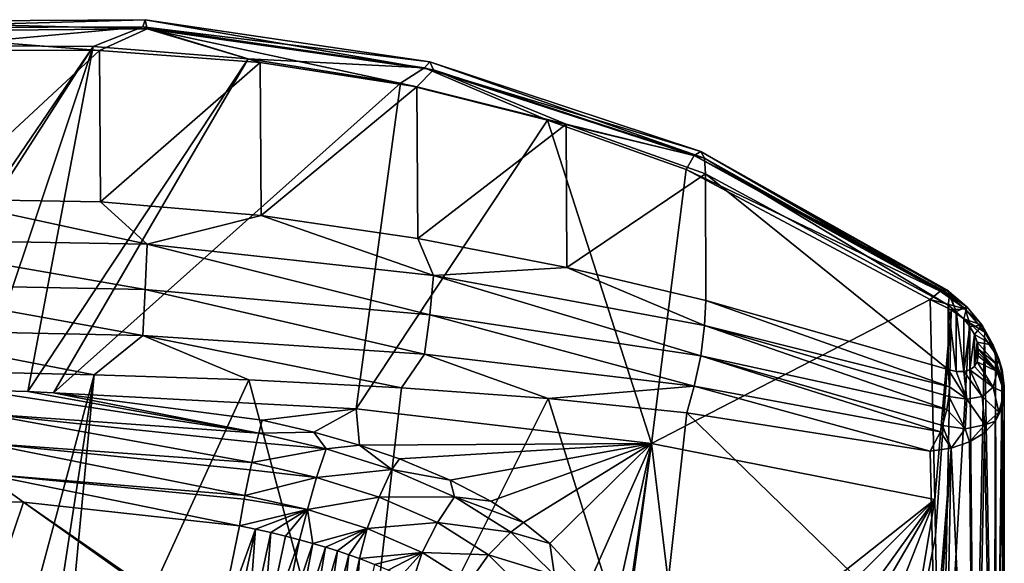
# Model space of a CAD drawing. Header units: millimetres. Extents: x -151 to 151, y -40 to 44.
# Tile 61 of 124: x -122 to -104, y 34 to 44. Entities that reach past the tile are written whole.
import ezdxf

# ---------------------------------------------------------------- set-up
doc = ezdxf.new("R2010")
doc.units = ezdxf.units.MM
doc.header["$LTSCALE"] = 45.597872
for name, color, linetype in [('283', 7, 'CONTINUOUS'), ('285', 7, 'CONTINUOUS'), ('296', 7, 'CONTINUOUS'), ('300', 7, 'CONTINUOUS'), ('442', 7, 'CONTINUOUS'), ('460', 7, 'CONTINUOUS'), ('461', 7, 'CONTINUOUS'), ('464', 7, 'CONTINUOUS'), ('467', 7, 'CONTINUOUS'), ('484', 7, 'CONTINUOUS'), ('543', 7, 'CONTINUOUS'), ('544', 7, 'CONTINUOUS'), ('545', 7, 'CONTINUOUS'), ('546', 7, 'CONTINUOUS'), ('547', 7, 'CONTINUOUS')]:
    doc.layers.add(name, color=color, linetype=linetype)

msp = doc.modelspace()

# ---------------------------------------------------------------- linework, layer by layer
at = {"layer": '283', "color": 7, "linetype": 'CONTINUOUS', "true_color": 0xa2afbf}
for points in [[(-120.955, 37.054, 43.099), (-123.799, 37.118, 43.118), (-123.098, 29.109, 36.768), (-120.955, 37.054, 43.099)], [(-122.176, 29.108, 36.746), (-120.955, 37.054, 43.099), (-123.098, 29.109, 36.768), (-122.176, 29.108, 36.746)], [(-121.704, 29.103, 36.723), (-120.955, 37.054, 43.099), (-122.176, 29.108, 36.746), (-121.704, 29.103, 36.723)], [(-120.955, 37.054, 43.099), (-121.704, 29.103, 36.723), (-118.105, 36.958, 42.874), (-120.955, 37.054, 43.099)], [(-121.704, 29.103, 36.723), (-116.13, 29.543, 36.426), (-118.105, 36.958, 42.874), (-121.704, 29.103, 36.723)], [(-118.105, 36.958, 42.874), (-116.13, 29.543, 36.426), (-115.3, 36.815, 42.423), (-118.105, 36.958, 42.874)], [(-115.3, 36.815, 42.423), (-116.13, 29.543, 36.426), (-112.597, 36.616, 41.74), (-115.3, 36.815, 42.423)], [(-116.13, 29.543, 36.426), (-110.691, 30.52, 35.788), (-112.597, 36.616, 41.74), (-116.13, 29.543, 36.426)], [(-112.597, 36.616, 41.74), (-110.691, 30.52, 35.788), (-110.044, 36.355, 40.831), (-112.597, 36.616, 41.74)], [(-110.691, 30.52, 35.788), (-105.48, 31.913, 34.76), (-110.044, 36.355, 40.831), (-110.691, 30.52, 35.788)], [(-110.044, 36.355, 40.831), (-105.48, 31.913, 34.76), (-105.562, 35.646, 38.442), (-110.044, 36.355, 40.831)]]:
    msp.add_3dface(points, dxfattribs=at)
at = {"layer": '285', "color": 7, "linetype": 'CONTINUOUS', "true_color": 0xa2afbf}
for points in [[(-123.814, 43.118, 37.119), (-120.971, 43.1, 37.053), (-125.335, 36.689, 29.051), (-123.814, 43.118, 37.119)], [(-125.335, 36.689, 29.051), (-120.971, 43.1, 37.053), (-125.073, 36.708, 29.063), (-125.335, 36.689, 29.051)], [(-125.073, 36.708, 29.063), (-120.971, 43.1, 37.053), (-123.098, 36.768, 29.109), (-125.073, 36.708, 29.063)], [(-123.098, 36.768, 29.109), (-120.971, 43.1, 37.053), (-122.174, 36.746, 29.108), (-123.098, 36.768, 29.109)], [(-120.971, 43.1, 37.053), (-118.122, 42.874, 36.957), (-122.174, 36.746, 29.108), (-120.971, 43.1, 37.053)], [(-118.122, 42.874, 36.957), (-121.706, 36.723, 29.103), (-122.174, 36.746, 29.108), (-118.122, 42.874, 36.957)], [(-115.316, 42.423, 36.813), (-121.706, 36.723, 29.103), (-118.122, 42.874, 36.957), (-115.316, 42.423, 36.813)], [(-116.131, 36.426, 29.543), (-121.706, 36.723, 29.103), (-115.316, 42.423, 36.813), (-116.131, 36.426, 29.543)], [(-112.611, 41.741, 36.614), (-116.131, 36.426, 29.543), (-115.316, 42.423, 36.813), (-112.611, 41.741, 36.614)], [(-110.692, 35.788, 30.52), (-116.131, 36.426, 29.543), (-112.611, 41.741, 36.614), (-110.692, 35.788, 30.52)], [(-110.056, 40.833, 36.353), (-110.692, 35.788, 30.52), (-112.611, 41.741, 36.614), (-110.056, 40.833, 36.353)], [(-105.562, 38.441, 35.645), (-110.692, 35.788, 30.52), (-110.056, 40.833, 36.353), (-105.562, 38.441, 35.645)], [(-105.48, 34.76, 31.913), (-110.692, 35.788, 30.52), (-105.562, 38.441, 35.645), (-105.48, 34.76, 31.913)], [(-121.706, 36.723, 29.103), (-116.131, 36.426, 29.543), (-117.861, 36.215, 28.939), (-121.706, 36.723, 29.103)], [(-117.861, 36.215, 28.939), (-116.131, 36.426, 29.543), (-116.909, 35.996, 28.861), (-117.861, 36.215, 28.939)], [(-116.909, 35.996, 28.861), (-116.131, 36.426, 29.543), (-116.069, 35.757, 28.767), (-116.909, 35.996, 28.861)], [(-116.131, 36.426, 29.543), (-110.692, 35.788, 30.52), (-116.069, 35.757, 28.767), (-116.131, 36.426, 29.543)], [(-116.069, 35.757, 28.767), (-110.692, 35.788, 30.52), (-115.333, 35.506, 28.656), (-116.069, 35.757, 28.767)], [(-115.333, 35.506, 28.656), (-110.692, 35.788, 30.52), (-114.402, 35.116, 28.462), (-115.333, 35.506, 28.656)], [(-114.402, 35.116, 28.462), (-110.692, 35.788, 30.52), (-113.654, 34.724, 28.241), (-114.402, 35.116, 28.462)], [(-113.654, 34.724, 28.241), (-110.692, 35.788, 30.52), (-113.053, 34.334, 27.997), (-113.654, 34.724, 28.241)], [(-113.053, 34.334, 27.997), (-110.692, 35.788, 30.52), (-112.567, 33.948, 27.731), (-113.053, 34.334, 27.997)], [(-112.567, 33.948, 27.731), (-110.692, 35.788, 30.52), (-111.862, 33.177, 27.13), (-112.567, 33.948, 27.731)], [(-111.862, 33.177, 27.13), (-110.692, 35.788, 30.52), (-111.449, 32.403, 26.431), (-111.862, 33.177, 27.13)], [(-110.692, 35.788, 30.52), (-111.302, 31.625, 25.624), (-111.449, 32.403, 26.431), (-110.692, 35.788, 30.52)], [(-111.299, 31.48, 25.463), (-111.302, 31.625, 25.624), (-110.692, 35.788, 30.52), (-111.299, 31.48, 25.463)], [(-111.297, 31.334, 25.301), (-111.299, 31.48, 25.463), (-110.692, 35.788, 30.52), (-111.297, 31.334, 25.301)], [(-110.126, 31.074, 25.556), (-111.297, 31.334, 25.301), (-110.692, 35.788, 30.52), (-110.126, 31.074, 25.556)], [(-105.48, 34.76, 31.913), (-110.126, 31.074, 25.556), (-110.692, 35.788, 30.52), (-105.48, 34.76, 31.913)], [(-109.367, 30.866, 25.706), (-110.126, 31.074, 25.556), (-105.48, 34.76, 31.913), (-109.367, 30.866, 25.706)], [(-108.477, 30.577, 25.864), (-109.367, 30.866, 25.706), (-105.48, 34.76, 31.913), (-108.477, 30.577, 25.864)], [(-108.016, 30.392, 25.922), (-108.477, 30.577, 25.864), (-105.48, 34.76, 31.913), (-108.016, 30.392, 25.922)], [(-107.321, 30.086, 25.995), (-108.016, 30.392, 25.922), (-105.48, 34.76, 31.913), (-107.321, 30.086, 25.995)], [(-106.34, 29.593, 26.073), (-107.321, 30.086, 25.995), (-105.48, 34.76, 31.913), (-106.34, 29.593, 26.073)], [(-105.465, 34.086, 31.231), (-106.34, 29.593, 26.073), (-105.48, 34.76, 31.913), (-105.465, 34.086, 31.231)], [(-105.36, 29.026, 26.119), (-106.34, 29.593, 26.073), (-105.465, 34.086, 31.231), (-105.36, 29.026, 26.119)]]:
    msp.add_3dface(points, dxfattribs=at)
at = {"layer": '296', "color": 7, "linetype": 'CONTINUOUS', "true_color": 0xa2afbf}
for points in [[(-122.255, 34.708, 28.828), (-123.328, 31.543, 31.543), (-123.103, 34.716, 28.834), (-122.255, 34.708, 28.828)], [(-118.705, 32.178, 30.306), (-123.328, 31.543, 31.543), (-122.255, 34.708, 28.828), (-118.705, 32.178, 30.306)], [(-118.698, 32.239, 30.251), (-118.705, 32.178, 30.306), (-122.255, 34.708, 28.828), (-118.698, 32.239, 30.251)], [(-118.28, 34.27, 28.649), (-118.698, 32.239, 30.251), (-122.255, 34.708, 28.828), (-118.28, 34.27, 28.649)]]:
    msp.add_3dface(points, dxfattribs=at)
at = {"layer": '300', "color": 7, "linetype": 'CONTINUOUS', "true_color": 0xa2afbf}
for points in [[(-123.098, 36.768, 29.109), (-122.174, 36.746, 29.108), (-117.925, 35.979, 28.704), (-123.098, 36.768, 29.109)], [(-122.979, 36.335, 28.742), (-123.098, 36.768, 29.109), (-117.925, 35.979, 28.704), (-122.979, 36.335, 28.742)], [(-122.174, 36.746, 29.108), (-121.706, 36.723, 29.103), (-117.925, 35.979, 28.704), (-122.174, 36.746, 29.108)], [(-121.706, 36.723, 29.103), (-117.861, 36.215, 28.939), (-117.925, 35.979, 28.704), (-121.706, 36.723, 29.103)], [(-122.982, 35.797, 28.562), (-122.979, 36.335, 28.742), (-118.055, 35.437, 28.439), (-122.982, 35.797, 28.562)], [(-118.055, 35.437, 28.439), (-122.979, 36.335, 28.742), (-117.968, 35.808, 28.589), (-118.055, 35.437, 28.439)], [(-117.968, 35.808, 28.589), (-122.979, 36.335, 28.742), (-117.925, 35.979, 28.704), (-117.968, 35.808, 28.589)], [(-122.987, 35.23, 28.594), (-122.982, 35.797, 28.562), (-118.18, 34.833, 28.419), (-122.987, 35.23, 28.594)], [(-118.18, 34.833, 28.419), (-122.982, 35.797, 28.562), (-118.084, 35.303, 28.412), (-118.18, 34.833, 28.419)], [(-118.084, 35.303, 28.412), (-122.982, 35.797, 28.562), (-118.055, 35.437, 28.439), (-118.084, 35.303, 28.412)], [(-122.255, 34.708, 28.828), (-123.103, 34.716, 28.834), (-122.987, 35.23, 28.594), (-122.255, 34.708, 28.828)], [(-118.28, 34.27, 28.649), (-122.255, 34.708, 28.828), (-122.987, 35.23, 28.594), (-118.28, 34.27, 28.649)], [(-118.28, 34.27, 28.649), (-122.987, 35.23, 28.594), (-118.193, 34.766, 28.433), (-118.28, 34.27, 28.649)], [(-118.193, 34.766, 28.433), (-122.987, 35.23, 28.594), (-118.18, 34.833, 28.419), (-118.193, 34.766, 28.433)]]:
    msp.add_3dface(points, dxfattribs=at)
at = {"layer": '442', "color": 7, "linetype": 'CONTINUOUS', "true_color": 0xa2afbf}
for points in [[(-120.856, 43.026, 40.241), (-123.824, 43.032, 40.288), (-123.808, 40.289, 43.032), (-120.856, 43.026, 40.241)], [(-120.84, 40.239, 43.026), (-120.856, 43.026, 40.241), (-123.808, 40.289, 43.032), (-120.84, 40.239, 43.026)], [(-117.897, 42.807, 39.989), (-120.856, 43.026, 40.241), (-120.84, 40.239, 43.026), (-117.897, 42.807, 39.989)], [(-117.88, 39.985, 42.807), (-117.897, 42.807, 39.989), (-120.84, 40.239, 43.026), (-117.88, 39.985, 42.807)], [(-115.013, 42.356, 39.572), (-117.897, 42.807, 39.989), (-117.88, 39.985, 42.807), (-115.013, 42.356, 39.572)], [(-114.997, 39.566, 42.355), (-115.013, 42.356, 39.572), (-117.88, 39.985, 42.807), (-114.997, 39.566, 42.355)], [(-112.268, 41.668, 39.036), (-115.013, 42.356, 39.572), (-114.997, 39.566, 42.355), (-112.268, 41.668, 39.036)], [(-112.254, 39.029, 41.667), (-112.268, 41.668, 39.036), (-114.997, 39.566, 42.355), (-112.254, 39.029, 41.667)], [(-109.703, 40.752, 38.428), (-112.268, 41.668, 39.036), (-112.254, 39.029, 41.667), (-109.703, 40.752, 38.428)], [(-109.692, 38.422, 40.75), (-109.703, 40.752, 38.428), (-112.254, 39.029, 41.667), (-109.692, 38.422, 40.75)], [(-105.236, 38.337, 37.152), (-109.703, 40.752, 38.428), (-105.236, 37.151, 38.338), (-105.236, 38.337, 37.152)], [(-105.236, 37.151, 38.338), (-109.703, 40.752, 38.428), (-109.692, 38.422, 40.75), (-105.236, 37.151, 38.338)], [(-105.085, 38.219, 37.118), (-105.236, 38.337, 37.152), (-105.085, 37.117, 38.22), (-105.085, 38.219, 37.118)], [(-105.085, 37.117, 38.22), (-105.236, 38.337, 37.152), (-105.236, 37.151, 38.338), (-105.085, 37.117, 38.22)], [(-104.948, 38.085, 37.115), (-105.085, 38.219, 37.118), (-104.948, 37.115, 38.085), (-104.948, 38.085, 37.115)], [(-104.948, 37.115, 38.085), (-105.085, 38.219, 37.118), (-105.085, 37.117, 38.22), (-104.948, 37.115, 38.085)], [(-104.835, 37.942, 37.144), (-104.948, 38.085, 37.115), (-104.948, 37.115, 38.085), (-104.835, 37.942, 37.144)], [(-104.834, 37.144, 37.942), (-104.835, 37.942, 37.144), (-104.948, 37.115, 38.085), (-104.834, 37.144, 37.942)], [(-104.75, 37.796, 37.204), (-104.835, 37.942, 37.144), (-104.834, 37.144, 37.942), (-104.75, 37.796, 37.204)], [(-104.749, 37.204, 37.796), (-104.75, 37.796, 37.204), (-104.834, 37.144, 37.942), (-104.749, 37.204, 37.796)], [(-104.697, 37.657, 37.291), (-104.75, 37.796, 37.204), (-104.749, 37.204, 37.796), (-104.697, 37.657, 37.291)], [(-104.697, 37.291, 37.657), (-104.697, 37.657, 37.291), (-104.749, 37.204, 37.796), (-104.697, 37.291, 37.657)], [(-104.679, 37.529, 37.402), (-104.697, 37.657, 37.291), (-104.679, 37.467, 37.464), (-104.679, 37.529, 37.402)], [(-104.679, 37.467, 37.464), (-104.697, 37.657, 37.291), (-104.697, 37.291, 37.657), (-104.679, 37.467, 37.464)], [(-104.679, 37.402, 37.529), (-104.679, 37.467, 37.464), (-104.697, 37.291, 37.657), (-104.679, 37.402, 37.529)]]:
    msp.add_3dface(points, dxfattribs=at)
at = {"layer": '460', "color": 7, "linetype": 'CONTINUOUS', "true_color": 0xa2afbf}
for points in [[(-104.2, 36.788, 36.786), (-104.2, 32.387, 32.615), (-104.2, 36.848, 36.726), (-104.2, 36.788, 36.786)], [(-104.2, 36.848, 36.726), (-104.2, 32.387, 32.615), (-104.2, 32.619, 32.391), (-104.2, 36.848, 36.726)], [(-104.2, 36.726, 36.848), (-104.2, 32.387, 32.615), (-104.2, 36.788, 36.786), (-104.2, 36.726, 36.848)]]:
    msp.add_3dface(points, dxfattribs=at)
at = {"layer": '461', "color": 7, "linetype": 'CONTINUOUS', "true_color": 0xa2afbf}
for points in [[(-104.2, 32.387, 32.615), (-104.2, 36.726, 36.848), (-104.242, 36.449, 37.144), (-104.2, 32.387, 32.615)], [(-104.365, 36.199, 37.445), (-104.342, 26.861, 28.248), (-104.242, 36.449, 37.144), (-104.365, 36.199, 37.445)], [(-104.342, 26.861, 28.248), (-104.206, 27.268, 27.831), (-104.242, 36.449, 37.144), (-104.342, 26.861, 28.248)], [(-104.2, 27.378, 27.719), (-104.2, 32.387, 32.615), (-104.242, 36.449, 37.144), (-104.2, 27.378, 27.719)], [(-104.206, 27.268, 27.831), (-104.2, 27.378, 27.719), (-104.242, 36.449, 37.144), (-104.206, 27.268, 27.831)], [(-104.567, 35.985, 37.739), (-104.384, 26.793, 28.317), (-104.365, 36.199, 37.445), (-104.567, 35.985, 37.739)], [(-104.384, 26.793, 28.317), (-104.342, 26.861, 28.248), (-104.365, 36.199, 37.445), (-104.384, 26.793, 28.317)], [(-104.842, 35.817, 38.012), (-104.748, 26.417, 28.702), (-104.567, 35.985, 37.739), (-104.842, 35.817, 38.012)], [(-104.748, 26.417, 28.702), (-104.384, 26.793, 28.317), (-104.567, 35.985, 37.739), (-104.748, 26.417, 28.702)], [(-105.178, 35.702, 38.251), (-104.748, 26.417, 28.702), (-104.842, 35.817, 38.012), (-105.178, 35.702, 38.251)], [(-105.562, 35.646, 38.442), (-105.48, 31.913, 34.76), (-105.178, 35.702, 38.251), (-105.562, 35.646, 38.442)], [(-105.48, 31.913, 34.76), (-105.465, 31.228, 34.082), (-105.178, 35.702, 38.251), (-105.48, 31.913, 34.76)], [(-105.465, 31.228, 34.082), (-105.36, 26.109, 29.016), (-105.178, 35.702, 38.251), (-105.465, 31.228, 34.082)], [(-105.36, 26.109, 29.016), (-104.748, 26.417, 28.702), (-105.178, 35.702, 38.251), (-105.36, 26.109, 29.016)]]:
    msp.add_3dface(points, dxfattribs=at)
at = {"layer": '464', "color": 7, "linetype": 'CONTINUOUS', "true_color": 0xa2afbf}
for points in [[(-105.48, 34.76, 31.913), (-105.562, 38.441, 35.645), (-105.178, 38.25, 35.701), (-105.48, 34.76, 31.913)], [(-105.465, 34.086, 31.231), (-105.48, 34.76, 31.913), (-105.178, 38.25, 35.701), (-105.465, 34.086, 31.231)], [(-105.36, 29.026, 26.119), (-105.465, 34.086, 31.231), (-105.178, 38.25, 35.701), (-105.36, 29.026, 26.119)], [(-104.842, 38.011, 35.816), (-105.36, 29.026, 26.119), (-105.178, 38.25, 35.701), (-104.842, 38.011, 35.816)], [(-104.748, 28.711, 26.426), (-105.36, 29.026, 26.119), (-104.842, 38.011, 35.816), (-104.748, 28.711, 26.426)], [(-104.567, 37.739, 35.985), (-104.748, 28.711, 26.426), (-104.842, 38.011, 35.816), (-104.567, 37.739, 35.985)], [(-104.385, 28.329, 26.8), (-104.748, 28.711, 26.426), (-104.567, 37.739, 35.985), (-104.385, 28.329, 26.8)], [(-104.365, 37.445, 36.199), (-104.385, 28.329, 26.8), (-104.567, 37.739, 35.985), (-104.365, 37.445, 36.199)], [(-104.342, 28.257, 26.87), (-104.385, 28.329, 26.8), (-104.365, 37.445, 36.199), (-104.342, 28.257, 26.87)], [(-104.242, 37.144, 36.449), (-104.342, 28.257, 26.87), (-104.365, 37.445, 36.199), (-104.242, 37.144, 36.449)], [(-104.207, 27.846, 27.273), (-104.342, 28.257, 26.87), (-104.242, 37.144, 36.449), (-104.207, 27.846, 27.273)], [(-104.2, 36.848, 36.726), (-104.207, 27.846, 27.273), (-104.242, 37.144, 36.449), (-104.2, 36.848, 36.726)], [(-104.2, 36.848, 36.726), (-104.2, 32.619, 32.391), (-104.207, 27.846, 27.273), (-104.2, 36.848, 36.726)]]:
    msp.add_3dface(points, dxfattribs=at)
at = {"layer": '467', "color": 7, "linetype": 'CONTINUOUS', "true_color": 0xa2afbf}
for points in [[(-118.698, 32.239, 30.251), (-118.28, 34.27, 28.649), (-117.984, 34.21, 28.626), (-118.698, 32.239, 30.251)], [(-118.698, 32.239, 30.251), (-117.984, 34.21, 28.626), (-118.418, 32.187, 30.225), (-118.698, 32.239, 30.251)], [(-118.418, 32.187, 30.225), (-117.984, 34.21, 28.626), (-118.138, 32.131, 30.195), (-118.418, 32.187, 30.225)], [(-117.984, 34.21, 28.626), (-117.701, 34.147, 28.601), (-118.138, 32.131, 30.195), (-117.984, 34.21, 28.626)], [(-118.138, 32.131, 30.195), (-117.701, 34.147, 28.601), (-117.86, 32.072, 30.162), (-118.138, 32.131, 30.195)], [(-117.701, 34.147, 28.601), (-117.43, 34.082, 28.574), (-117.86, 32.072, 30.162), (-117.701, 34.147, 28.601)], [(-117.43, 34.082, 28.574), (-117.173, 34.016, 28.547), (-117.86, 32.072, 30.162), (-117.43, 34.082, 28.574)], [(-117.86, 32.072, 30.162), (-117.173, 34.016, 28.547), (-117.583, 32.01, 30.125), (-117.86, 32.072, 30.162)], [(-117.173, 34.016, 28.547), (-116.929, 33.948, 28.518), (-117.583, 32.01, 30.125), (-117.173, 34.016, 28.547)], [(-117.583, 32.01, 30.125), (-116.929, 33.948, 28.518), (-117.308, 31.944, 30.084), (-117.583, 32.01, 30.125)], [(-116.929, 33.948, 28.518), (-116.697, 33.879, 28.487), (-117.308, 31.944, 30.084), (-116.929, 33.948, 28.518)], [(-117.308, 31.944, 30.084), (-116.697, 33.879, 28.487), (-117.033, 31.874, 30.038), (-117.308, 31.944, 30.084)], [(-116.697, 33.879, 28.487), (-116.477, 33.81, 28.456), (-117.033, 31.874, 30.038), (-116.697, 33.879, 28.487)], [(-117.033, 31.874, 30.038), (-116.477, 33.81, 28.456), (-116.761, 31.8, 29.987), (-117.033, 31.874, 30.038)], [(-116.477, 33.81, 28.456), (-116.268, 33.739, 28.423), (-116.761, 31.8, 29.987), (-116.477, 33.81, 28.456)], [(-116.761, 31.8, 29.987), (-116.268, 33.739, 28.423), (-116.49, 31.72, 29.93), (-116.761, 31.8, 29.987)], [(-116.268, 33.739, 28.423), (-116.071, 33.668, 28.389), (-116.49, 31.72, 29.93), (-116.268, 33.739, 28.423)], [(-116.49, 31.72, 29.93), (-116.071, 33.668, 28.389), (-116.221, 31.635, 29.866), (-116.49, 31.72, 29.93)], [(-116.071, 33.668, 28.389), (-115.794, 33.561, 28.336), (-116.221, 31.635, 29.866), (-116.071, 33.668, 28.389)]]:
    msp.add_3dface(points, dxfattribs=at)
at = {"layer": '484', "color": 7, "linetype": 'CONTINUOUS', "true_color": 0xa2afbf}
for points in [[(-117.861, 36.215, 28.939), (-116.909, 35.996, 28.861), (-117.925, 35.979, 28.704), (-117.861, 36.215, 28.939)], [(-117.968, 35.808, 28.589), (-117.925, 35.979, 28.704), (-116.686, 35.692, 28.604), (-117.968, 35.808, 28.589)], [(-117.925, 35.979, 28.704), (-116.909, 35.996, 28.861), (-116.686, 35.692, 28.604), (-117.925, 35.979, 28.704)], [(-116.909, 35.996, 28.861), (-116.069, 35.757, 28.767), (-116.686, 35.692, 28.604), (-116.909, 35.996, 28.861)], [(-118.055, 35.437, 28.439), (-117.968, 35.808, 28.589), (-116.686, 35.692, 28.604), (-118.055, 35.437, 28.439)], [(-116.069, 35.757, 28.767), (-115.474, 35.308, 28.442), (-116.686, 35.692, 28.604), (-116.069, 35.757, 28.767)], [(-116.069, 35.757, 28.767), (-115.333, 35.506, 28.656), (-115.474, 35.308, 28.442), (-116.069, 35.757, 28.767)], [(-116.861, 35.163, 28.339), (-118.055, 35.437, 28.439), (-116.686, 35.692, 28.604), (-116.861, 35.163, 28.339)], [(-115.474, 35.308, 28.442), (-116.861, 35.163, 28.339), (-116.686, 35.692, 28.604), (-115.474, 35.308, 28.442)], [(-118.084, 35.303, 28.412), (-118.055, 35.437, 28.439), (-116.861, 35.163, 28.339), (-118.084, 35.303, 28.412)], [(-115.333, 35.506, 28.656), (-114.402, 35.116, 28.462), (-115.474, 35.308, 28.442), (-115.333, 35.506, 28.656)], [(-118.18, 34.833, 28.419), (-118.084, 35.303, 28.412), (-116.861, 35.163, 28.339), (-118.18, 34.833, 28.419)], [(-115.709, 34.801, 28.181), (-116.861, 35.163, 28.339), (-115.474, 35.308, 28.442), (-115.709, 34.801, 28.181)], [(-114.321, 34.804, 28.182), (-115.709, 34.801, 28.181), (-115.474, 35.308, 28.442), (-114.321, 34.804, 28.182)], [(-114.402, 35.116, 28.462), (-114.321, 34.804, 28.182), (-115.474, 35.308, 28.442), (-114.402, 35.116, 28.462)], [(-117.028, 34.57, 28.318), (-118.18, 34.833, 28.419), (-116.861, 35.163, 28.339), (-117.028, 34.57, 28.318)], [(-115.709, 34.801, 28.181), (-117.028, 34.57, 28.318), (-116.861, 35.163, 28.339), (-115.709, 34.801, 28.181)], [(-114.402, 35.116, 28.462), (-113.654, 34.724, 28.241), (-114.321, 34.804, 28.182), (-114.402, 35.116, 28.462)], [(-118.193, 34.766, 28.433), (-118.18, 34.833, 28.419), (-117.028, 34.57, 28.318), (-118.193, 34.766, 28.433)], [(-114.633, 34.331, 27.939), (-115.709, 34.801, 28.181), (-114.321, 34.804, 28.182), (-114.633, 34.331, 27.939)], [(-113.287, 34.156, 27.781), (-114.633, 34.331, 27.939), (-114.321, 34.804, 28.182), (-113.287, 34.156, 27.781)], [(-113.654, 34.724, 28.241), (-113.053, 34.334, 27.997), (-114.321, 34.804, 28.182), (-113.654, 34.724, 28.241)], [(-113.053, 34.334, 27.997), (-113.287, 34.156, 27.781), (-114.321, 34.804, 28.182), (-113.053, 34.334, 27.997)], [(-118.28, 34.27, 28.649), (-118.193, 34.766, 28.433), (-117.028, 34.57, 28.318), (-118.28, 34.27, 28.649)], [(-115.928, 34.224, 28.164), (-117.028, 34.57, 28.318), (-115.709, 34.801, 28.181), (-115.928, 34.224, 28.164)], [(-114.633, 34.331, 27.939), (-115.928, 34.224, 28.164), (-115.709, 34.801, 28.181), (-114.633, 34.331, 27.939)], [(-117.984, 34.21, 28.626), (-118.28, 34.27, 28.649), (-117.028, 34.57, 28.318), (-117.984, 34.21, 28.626)], [(-117.701, 34.147, 28.601), (-117.984, 34.21, 28.626), (-117.028, 34.57, 28.318), (-117.701, 34.147, 28.601)], [(-117.43, 34.082, 28.574), (-117.701, 34.147, 28.601), (-117.028, 34.57, 28.318), (-117.43, 34.082, 28.574)], [(-117.173, 34.016, 28.547), (-117.43, 34.082, 28.574), (-117.028, 34.57, 28.318), (-117.173, 34.016, 28.547)], [(-116.929, 33.948, 28.518), (-117.173, 34.016, 28.547), (-117.028, 34.57, 28.318), (-116.929, 33.948, 28.518)], [(-115.928, 34.224, 28.164), (-116.929, 33.948, 28.518), (-117.028, 34.57, 28.318), (-115.928, 34.224, 28.164)], [(-114.914, 33.782, 27.936), (-115.928, 34.224, 28.164), (-114.633, 34.331, 27.939), (-114.914, 33.782, 27.936)], [(-113.694, 33.738, 27.58), (-114.914, 33.782, 27.936), (-114.633, 34.331, 27.939), (-113.694, 33.738, 27.58)], [(-113.694, 33.738, 27.58), (-114.633, 34.331, 27.939), (-113.287, 34.156, 27.781), (-113.694, 33.738, 27.58)], [(-113.053, 34.334, 27.997), (-112.567, 33.948, 27.731), (-113.287, 34.156, 27.781), (-113.053, 34.334, 27.997)], [(-116.697, 33.879, 28.487), (-116.929, 33.948, 28.518), (-115.928, 34.224, 28.164), (-116.697, 33.879, 28.487)], [(-116.477, 33.81, 28.456), (-116.697, 33.879, 28.487), (-115.928, 34.224, 28.164), (-116.477, 33.81, 28.456)], [(-116.268, 33.739, 28.423), (-116.477, 33.81, 28.456), (-115.928, 34.224, 28.164), (-116.268, 33.739, 28.423)], [(-116.071, 33.668, 28.389), (-116.268, 33.739, 28.423), (-115.928, 34.224, 28.164), (-116.071, 33.668, 28.389)], [(-114.914, 33.782, 27.936), (-116.071, 33.668, 28.389), (-115.928, 34.224, 28.164), (-114.914, 33.782, 27.936)], [(-112.483, 33.366, 27.198), (-113.694, 33.738, 27.58), (-113.287, 34.156, 27.781), (-112.483, 33.366, 27.198)], [(-112.567, 33.948, 27.731), (-112.483, 33.366, 27.198), (-113.287, 34.156, 27.781), (-112.567, 33.948, 27.731)], [(-112.567, 33.948, 27.731), (-111.862, 33.177, 27.13), (-112.483, 33.366, 27.198), (-112.567, 33.948, 27.731)], [(-115.794, 33.561, 28.336), (-116.071, 33.668, 28.389), (-114.914, 33.782, 27.936), (-115.794, 33.561, 28.336)], [(-115.541, 33.453, 28.281), (-115.794, 33.561, 28.336), (-114.914, 33.782, 27.936), (-115.541, 33.453, 28.281)], [(-115.309, 33.346, 28.226), (-115.541, 33.453, 28.281), (-114.914, 33.782, 27.936), (-115.309, 33.346, 28.226)], [(-115.097, 33.24, 28.168), (-115.309, 33.346, 28.226), (-114.914, 33.782, 27.936), (-115.097, 33.24, 28.168)], [(-114.049, 33.234, 27.613), (-115.097, 33.24, 28.168), (-114.914, 33.782, 27.936), (-114.049, 33.234, 27.613)], [(-114.049, 33.234, 27.613), (-114.914, 33.782, 27.936), (-113.694, 33.738, 27.58), (-114.049, 33.234, 27.613)], [(-112.987, 33.029, 27.081), (-114.049, 33.234, 27.613), (-113.694, 33.738, 27.58), (-112.987, 33.029, 27.081)], [(-112.987, 33.029, 27.081), (-113.694, 33.738, 27.58), (-112.483, 33.366, 27.198), (-112.987, 33.029, 27.081)]]:
    msp.add_3dface(points, dxfattribs=at)
at = {"layer": '543', "color": 7, "linetype": 'CONTINUOUS', "true_color": 0xa2afbf}
for points in [[(-123.808, 40.289, 43.032), (-125.328, 39.552, 43.377), (-119.978, 39.462, 43.424), (-123.808, 40.289, 43.032)], [(-120.84, 40.239, 43.026), (-123.808, 40.289, 43.032), (-119.978, 39.462, 43.424), (-120.84, 40.239, 43.026)], [(-117.88, 39.985, 42.807), (-120.84, 40.239, 43.026), (-119.978, 39.462, 43.424), (-117.88, 39.985, 42.807)], [(-117.88, 39.985, 42.807), (-119.978, 39.462, 43.424), (-114.711, 38.883, 42.673), (-117.88, 39.985, 42.807)], [(-114.997, 39.566, 42.355), (-117.88, 39.985, 42.807), (-114.711, 38.883, 42.673), (-114.997, 39.566, 42.355)], [(-125.314, 38.726, 43.558), (-120.013, 38.624, 43.594), (-125.328, 39.552, 43.377), (-125.314, 38.726, 43.558)], [(-125.328, 39.552, 43.377), (-120.013, 38.624, 43.594), (-119.978, 39.462, 43.424), (-125.328, 39.552, 43.377)], [(-112.254, 39.029, 41.667), (-114.997, 39.566, 42.355), (-114.711, 38.883, 42.673), (-112.254, 39.029, 41.667)], [(-120.013, 38.624, 43.594), (-114.774, 38.161, 42.819), (-119.978, 39.462, 43.424), (-120.013, 38.624, 43.594)], [(-119.978, 39.462, 43.424), (-114.774, 38.161, 42.819), (-114.711, 38.883, 42.673), (-119.978, 39.462, 43.424)], [(-112.254, 39.029, 41.667), (-114.711, 38.883, 42.673), (-109.722, 37.962, 41.043), (-112.254, 39.029, 41.667)], [(-109.692, 38.422, 40.75), (-112.254, 39.029, 41.667), (-109.722, 37.962, 41.043), (-109.692, 38.422, 40.75)], [(-114.774, 38.161, 42.819), (-109.784, 37.404, 41.165), (-114.711, 38.883, 42.673), (-114.774, 38.161, 42.819)], [(-114.711, 38.883, 42.673), (-109.784, 37.404, 41.165), (-109.722, 37.962, 41.043), (-114.711, 38.883, 42.673)], [(-125.29, 37.887, 43.444), (-120.058, 37.778, 43.466), (-125.314, 38.726, 43.558), (-125.29, 37.887, 43.444)], [(-125.314, 38.726, 43.558), (-120.058, 37.778, 43.466), (-120.013, 38.624, 43.594), (-125.314, 38.726, 43.558)], [(-120.058, 37.778, 43.466), (-114.875, 37.435, 42.71), (-120.013, 38.624, 43.594), (-120.058, 37.778, 43.466)], [(-120.013, 38.624, 43.594), (-114.875, 37.435, 42.71), (-114.774, 38.161, 42.819), (-120.013, 38.624, 43.594)], [(-109.692, 38.422, 40.75), (-109.722, 37.962, 41.043), (-105.21, 36.831, 38.518), (-109.692, 38.422, 40.75)], [(-105.236, 37.151, 38.338), (-109.692, 38.422, 40.75), (-105.21, 36.831, 38.518), (-105.236, 37.151, 38.338)], [(-114.875, 37.435, 42.71), (-109.909, 36.847, 41.097), (-114.774, 38.161, 42.819), (-114.875, 37.435, 42.71)], [(-114.774, 38.161, 42.819), (-109.909, 36.847, 41.097), (-109.784, 37.404, 41.165), (-114.774, 38.161, 42.819)], [(-123.799, 37.118, 43.118), (-120.955, 37.054, 43.099), (-125.29, 37.887, 43.444), (-123.799, 37.118, 43.118)], [(-125.29, 37.887, 43.444), (-120.955, 37.054, 43.099), (-120.058, 37.778, 43.466), (-125.29, 37.887, 43.444)], [(-109.784, 37.404, 41.165), (-105.255, 36.415, 38.62), (-109.722, 37.962, 41.043), (-109.784, 37.404, 41.165)], [(-109.722, 37.962, 41.043), (-105.255, 36.415, 38.62), (-105.219, 36.656, 38.577), (-109.722, 37.962, 41.043)], [(-105.21, 36.831, 38.518), (-109.722, 37.962, 41.043), (-105.219, 36.656, 38.577), (-105.21, 36.831, 38.518)], [(-120.955, 37.054, 43.099), (-118.105, 36.958, 42.874), (-120.058, 37.778, 43.466), (-120.955, 37.054, 43.099)], [(-118.105, 36.958, 42.874), (-115.3, 36.815, 42.423), (-120.058, 37.778, 43.466), (-118.105, 36.958, 42.874)], [(-120.058, 37.778, 43.466), (-115.3, 36.815, 42.423), (-114.875, 37.435, 42.71), (-120.058, 37.778, 43.466)], [(-115.3, 36.815, 42.423), (-112.597, 36.616, 41.74), (-114.875, 37.435, 42.71), (-115.3, 36.815, 42.423)], [(-114.875, 37.435, 42.71), (-112.597, 36.616, 41.74), (-109.909, 36.847, 41.097), (-114.875, 37.435, 42.71)], [(-109.909, 36.847, 41.097), (-105.377, 36.003, 38.594), (-109.784, 37.404, 41.165), (-109.909, 36.847, 41.097)], [(-109.784, 37.404, 41.165), (-105.377, 36.003, 38.594), (-105.335, 36.117, 38.615), (-109.784, 37.404, 41.165)], [(-105.255, 36.415, 38.62), (-109.784, 37.404, 41.165), (-105.335, 36.117, 38.615), (-105.255, 36.415, 38.62)], [(-112.597, 36.616, 41.74), (-110.044, 36.355, 40.831), (-109.909, 36.847, 41.097), (-112.597, 36.616, 41.74)], [(-110.044, 36.355, 40.831), (-105.562, 35.646, 38.442), (-109.909, 36.847, 41.097), (-110.044, 36.355, 40.831)], [(-109.909, 36.847, 41.097), (-105.562, 35.646, 38.442), (-105.377, 36.003, 38.594), (-109.909, 36.847, 41.097)]]:
    msp.add_3dface(points, dxfattribs=at)
at = {"layer": '544', "color": 7, "linetype": 'CONTINUOUS', "true_color": 0xa2afbf}
for points in [[(-104.679, 37.402, 37.529), (-104.697, 37.291, 37.657), (-104.334, 37.114, 37.239), (-104.679, 37.402, 37.529)], [(-104.749, 37.204, 37.796), (-104.834, 37.144, 37.942), (-104.408, 36.826, 37.599), (-104.749, 37.204, 37.796)], [(-104.697, 37.291, 37.657), (-104.749, 37.204, 37.796), (-104.408, 36.826, 37.599), (-104.697, 37.291, 37.657)], [(-104.697, 37.291, 37.657), (-104.408, 36.826, 37.599), (-104.334, 37.114, 37.239), (-104.697, 37.291, 37.657)], [(-105.085, 37.117, 38.22), (-105.236, 37.151, 38.338), (-104.891, 36.603, 38.304), (-105.085, 37.117, 38.22)], [(-105.236, 37.151, 38.338), (-105.21, 36.831, 38.518), (-104.891, 36.603, 38.304), (-105.236, 37.151, 38.338)], [(-104.948, 37.115, 38.085), (-105.085, 37.117, 38.22), (-104.891, 36.603, 38.304), (-104.948, 37.115, 38.085)], [(-104.834, 37.144, 37.942), (-104.948, 37.115, 38.085), (-104.608, 36.655, 37.97), (-104.834, 37.144, 37.942)], [(-104.948, 37.115, 38.085), (-104.891, 36.603, 38.304), (-104.608, 36.655, 37.97), (-104.948, 37.115, 38.085)], [(-104.834, 37.144, 37.942), (-104.608, 36.655, 37.97), (-104.408, 36.826, 37.599), (-104.834, 37.144, 37.942)], [(-104.408, 36.826, 37.599), (-104.2, 36.726, 36.848), (-104.334, 37.114, 37.239), (-104.408, 36.826, 37.599)], [(-105.21, 36.831, 38.518), (-105.219, 36.656, 38.577), (-104.891, 36.603, 38.304), (-105.21, 36.831, 38.518)], [(-104.608, 36.655, 37.97), (-104.298, 36.363, 37.35), (-104.408, 36.826, 37.599), (-104.608, 36.655, 37.97)], [(-104.298, 36.363, 37.35), (-104.2, 36.726, 36.848), (-104.408, 36.826, 37.599), (-104.298, 36.363, 37.35)], [(-105.219, 36.656, 38.577), (-105.255, 36.415, 38.62), (-104.921, 36.06, 38.266), (-105.219, 36.656, 38.577)], [(-105.219, 36.656, 38.577), (-104.921, 36.06, 38.266), (-104.891, 36.603, 38.304), (-105.219, 36.656, 38.577)], [(-104.891, 36.603, 38.304), (-104.559, 36.134, 37.836), (-104.608, 36.655, 37.97), (-104.891, 36.603, 38.304)], [(-104.559, 36.134, 37.836), (-104.298, 36.363, 37.35), (-104.608, 36.655, 37.97), (-104.559, 36.134, 37.836)], [(-104.242, 36.449, 37.144), (-104.2, 36.726, 36.848), (-104.298, 36.363, 37.35), (-104.242, 36.449, 37.144)], [(-104.921, 36.06, 38.266), (-104.559, 36.134, 37.836), (-104.891, 36.603, 38.304), (-104.921, 36.06, 38.266)], [(-104.365, 36.199, 37.445), (-104.242, 36.449, 37.144), (-104.298, 36.363, 37.35), (-104.365, 36.199, 37.445)], [(-105.255, 36.415, 38.62), (-105.335, 36.117, 38.615), (-104.921, 36.06, 38.266), (-105.255, 36.415, 38.62)], [(-104.559, 36.134, 37.836), (-104.365, 36.199, 37.445), (-104.298, 36.363, 37.35), (-104.559, 36.134, 37.836)], [(-105.377, 36.003, 38.594), (-105.178, 35.702, 38.251), (-105.335, 36.117, 38.615), (-105.377, 36.003, 38.594)], [(-105.335, 36.117, 38.615), (-105.178, 35.702, 38.251), (-104.921, 36.06, 38.266), (-105.335, 36.117, 38.615)], [(-104.921, 36.06, 38.266), (-104.842, 35.817, 38.012), (-104.559, 36.134, 37.836), (-104.921, 36.06, 38.266)], [(-104.842, 35.817, 38.012), (-104.567, 35.985, 37.739), (-104.559, 36.134, 37.836), (-104.842, 35.817, 38.012)], [(-104.567, 35.985, 37.739), (-104.365, 36.199, 37.445), (-104.559, 36.134, 37.836), (-104.567, 35.985, 37.739)], [(-105.562, 35.646, 38.442), (-105.178, 35.702, 38.251), (-105.377, 36.003, 38.594), (-105.562, 35.646, 38.442)], [(-105.178, 35.702, 38.251), (-104.842, 35.817, 38.012), (-104.921, 36.06, 38.266), (-105.178, 35.702, 38.251)]]:
    msp.add_3dface(points, dxfattribs=at)
at = {"layer": '545', "color": 7, "linetype": 'CONTINUOUS', "true_color": 0xa2afbf}
for points in [[(-104.679, 37.529, 37.402), (-104.679, 37.467, 37.464), (-104.334, 37.114, 37.239), (-104.679, 37.529, 37.402)], [(-104.679, 37.529, 37.402), (-104.334, 37.114, 37.239), (-104.334, 37.239, 37.114), (-104.679, 37.529, 37.402)], [(-104.679, 37.467, 37.464), (-104.679, 37.402, 37.529), (-104.334, 37.114, 37.239), (-104.679, 37.467, 37.464)], [(-104.334, 37.114, 37.239), (-104.2, 36.726, 36.848), (-104.334, 37.239, 37.114), (-104.334, 37.114, 37.239)], [(-104.334, 37.239, 37.114), (-104.2, 36.726, 36.848), (-104.2, 36.848, 36.726), (-104.334, 37.239, 37.114)], [(-104.2, 36.726, 36.848), (-104.2, 36.788, 36.786), (-104.2, 36.848, 36.726), (-104.2, 36.726, 36.848)]]:
    msp.add_3dface(points, dxfattribs=at)
at = {"layer": '546', "color": 7, "linetype": 'CONTINUOUS', "true_color": 0xa2afbf}
for points in [[(-105.335, 38.614, 36.117), (-104.921, 38.266, 36.059), (-105.378, 38.593, 36.003), (-105.335, 38.614, 36.117)], [(-104.891, 38.304, 36.603), (-105.335, 38.614, 36.117), (-105.255, 38.62, 36.415), (-104.891, 38.304, 36.603)], [(-104.921, 38.266, 36.059), (-105.335, 38.614, 36.117), (-104.891, 38.304, 36.603), (-104.921, 38.266, 36.059)], [(-105.219, 38.576, 36.656), (-104.891, 38.304, 36.603), (-105.255, 38.62, 36.415), (-105.219, 38.576, 36.656)], [(-104.921, 38.266, 36.059), (-105.562, 38.441, 35.645), (-105.378, 38.593, 36.003), (-104.921, 38.266, 36.059)], [(-105.178, 38.25, 35.701), (-105.562, 38.441, 35.645), (-104.921, 38.266, 36.059), (-105.178, 38.25, 35.701)], [(-105.236, 38.337, 37.152), (-105.085, 38.219, 37.118), (-105.209, 38.517, 36.832), (-105.236, 38.337, 37.152)], [(-105.085, 38.219, 37.118), (-104.891, 38.304, 36.603), (-105.219, 38.576, 36.656), (-105.085, 38.219, 37.118)], [(-105.085, 38.219, 37.118), (-105.219, 38.576, 36.656), (-105.209, 38.517, 36.832), (-105.085, 38.219, 37.118)], [(-104.842, 38.011, 35.816), (-105.178, 38.25, 35.701), (-104.921, 38.266, 36.059), (-104.842, 38.011, 35.816)], [(-105.085, 38.219, 37.118), (-104.948, 38.085, 37.115), (-104.891, 38.304, 36.603), (-105.085, 38.219, 37.118)], [(-104.948, 38.085, 37.115), (-104.609, 37.97, 36.655), (-104.891, 38.304, 36.603), (-104.948, 38.085, 37.115)], [(-104.609, 37.97, 36.655), (-104.921, 38.266, 36.059), (-104.891, 38.304, 36.603), (-104.609, 37.97, 36.655)], [(-104.559, 37.836, 36.133), (-104.842, 38.011, 35.816), (-104.921, 38.266, 36.059), (-104.559, 37.836, 36.133)], [(-104.559, 37.836, 36.133), (-104.921, 38.266, 36.059), (-104.609, 37.97, 36.655), (-104.559, 37.836, 36.133)], [(-104.948, 38.085, 37.115), (-104.835, 37.942, 37.144), (-104.609, 37.97, 36.655), (-104.948, 38.085, 37.115)], [(-104.567, 37.739, 35.985), (-104.842, 38.011, 35.816), (-104.559, 37.836, 36.133), (-104.567, 37.739, 35.985)], [(-104.835, 37.942, 37.144), (-104.75, 37.796, 37.204), (-104.609, 37.97, 36.655), (-104.835, 37.942, 37.144)], [(-104.75, 37.796, 37.204), (-104.408, 37.599, 36.826), (-104.609, 37.97, 36.655), (-104.75, 37.796, 37.204)], [(-104.408, 37.599, 36.826), (-104.559, 37.836, 36.133), (-104.609, 37.97, 36.655), (-104.408, 37.599, 36.826)], [(-104.75, 37.796, 37.204), (-104.697, 37.657, 37.291), (-104.408, 37.599, 36.826), (-104.75, 37.796, 37.204)], [(-104.298, 37.349, 36.363), (-104.567, 37.739, 35.985), (-104.559, 37.836, 36.133), (-104.298, 37.349, 36.363)], [(-104.365, 37.445, 36.199), (-104.567, 37.739, 35.985), (-104.298, 37.349, 36.363), (-104.365, 37.445, 36.199)], [(-104.298, 37.349, 36.363), (-104.559, 37.836, 36.133), (-104.408, 37.599, 36.826), (-104.298, 37.349, 36.363)], [(-104.697, 37.657, 37.291), (-104.679, 37.529, 37.402), (-104.334, 37.239, 37.114), (-104.697, 37.657, 37.291)], [(-104.697, 37.657, 37.291), (-104.334, 37.239, 37.114), (-104.408, 37.599, 36.826), (-104.697, 37.657, 37.291)], [(-104.334, 37.239, 37.114), (-104.298, 37.349, 36.363), (-104.408, 37.599, 36.826), (-104.334, 37.239, 37.114)], [(-104.242, 37.144, 36.449), (-104.365, 37.445, 36.199), (-104.298, 37.349, 36.363), (-104.242, 37.144, 36.449)], [(-104.334, 37.239, 37.114), (-104.2, 36.848, 36.726), (-104.298, 37.349, 36.363), (-104.334, 37.239, 37.114)], [(-104.2, 36.848, 36.726), (-104.242, 37.144, 36.449), (-104.298, 37.349, 36.363), (-104.2, 36.848, 36.726)]]:
    msp.add_3dface(points, dxfattribs=at)
at = {"layer": '547', "color": 7, "linetype": 'CONTINUOUS', "true_color": 0xa2afbf}
for points in [[(-119.978, 43.424, 39.463), (-125.314, 43.559, 38.726), (-125.328, 43.378, 39.552), (-119.978, 43.424, 39.463)], [(-120.013, 43.594, 38.624), (-125.29, 43.445, 37.888), (-125.314, 43.559, 38.726), (-120.013, 43.594, 38.624)], [(-120.013, 43.594, 38.624), (-125.314, 43.559, 38.726), (-119.978, 43.424, 39.463), (-120.013, 43.594, 38.624)], [(-120.058, 43.465, 37.778), (-125.29, 43.445, 37.888), (-120.013, 43.594, 38.624), (-120.058, 43.465, 37.778)], [(-114.774, 42.818, 38.161), (-120.058, 43.465, 37.778), (-120.013, 43.594, 38.624), (-114.774, 42.818, 38.161)], [(-114.774, 42.818, 38.161), (-120.013, 43.594, 38.624), (-114.711, 42.671, 38.885), (-114.774, 42.818, 38.161)], [(-114.711, 42.671, 38.885), (-120.013, 43.594, 38.624), (-119.978, 43.424, 39.463), (-114.711, 42.671, 38.885)], [(-120.856, 43.026, 40.241), (-119.978, 43.424, 39.463), (-125.328, 43.378, 39.552), (-120.856, 43.026, 40.241)], [(-123.824, 43.032, 40.288), (-120.856, 43.026, 40.241), (-125.328, 43.378, 39.552), (-123.824, 43.032, 40.288)], [(-120.058, 43.465, 37.778), (-123.814, 43.118, 37.119), (-125.29, 43.445, 37.888), (-120.058, 43.465, 37.778)], [(-120.971, 43.1, 37.053), (-123.814, 43.118, 37.119), (-120.058, 43.465, 37.778), (-120.971, 43.1, 37.053)], [(-118.122, 42.874, 36.957), (-120.971, 43.1, 37.053), (-120.058, 43.465, 37.778), (-118.122, 42.874, 36.957)], [(-120.856, 43.026, 40.241), (-117.897, 42.807, 39.989), (-119.978, 43.424, 39.463), (-120.856, 43.026, 40.241)], [(-114.875, 42.709, 37.434), (-118.122, 42.874, 36.957), (-120.058, 43.465, 37.778), (-114.875, 42.709, 37.434)], [(-114.875, 42.709, 37.434), (-120.058, 43.465, 37.778), (-114.774, 42.818, 38.161), (-114.875, 42.709, 37.434)], [(-117.897, 42.807, 39.989), (-115.013, 42.356, 39.572), (-119.978, 43.424, 39.463), (-117.897, 42.807, 39.989)], [(-115.013, 42.356, 39.572), (-114.711, 42.671, 38.885), (-119.978, 43.424, 39.463), (-115.013, 42.356, 39.572)], [(-115.316, 42.423, 36.813), (-118.122, 42.874, 36.957), (-114.875, 42.709, 37.434), (-115.316, 42.423, 36.813)], [(-109.785, 41.164, 37.404), (-114.875, 42.709, 37.434), (-114.774, 42.818, 38.161), (-109.785, 41.164, 37.404)], [(-109.785, 41.164, 37.404), (-114.774, 42.818, 38.161), (-109.722, 41.041, 37.964), (-109.785, 41.164, 37.404)], [(-109.722, 41.041, 37.964), (-114.774, 42.818, 38.161), (-114.711, 42.671, 38.885), (-109.722, 41.041, 37.964)], [(-112.611, 41.741, 36.614), (-115.316, 42.423, 36.813), (-114.875, 42.709, 37.434), (-112.611, 41.741, 36.614)], [(-115.013, 42.356, 39.572), (-112.268, 41.668, 39.036), (-114.711, 42.671, 38.885), (-115.013, 42.356, 39.572)], [(-109.909, 41.095, 36.845), (-112.611, 41.741, 36.614), (-114.875, 42.709, 37.434), (-109.909, 41.095, 36.845)], [(-109.909, 41.095, 36.845), (-114.875, 42.709, 37.434), (-109.785, 41.164, 37.404), (-109.909, 41.095, 36.845)], [(-112.268, 41.668, 39.036), (-109.722, 41.041, 37.964), (-114.711, 42.671, 38.885), (-112.268, 41.668, 39.036)], [(-110.056, 40.833, 36.353), (-112.611, 41.741, 36.614), (-109.909, 41.095, 36.845), (-110.056, 40.833, 36.353)], [(-112.268, 41.668, 39.036), (-109.703, 40.752, 38.428), (-109.722, 41.041, 37.964), (-112.268, 41.668, 39.036)], [(-105.255, 38.62, 36.415), (-109.909, 41.095, 36.845), (-109.785, 41.164, 37.404), (-105.255, 38.62, 36.415)], [(-105.219, 38.576, 36.656), (-105.255, 38.62, 36.415), (-109.785, 41.164, 37.404), (-105.219, 38.576, 36.656)], [(-105.209, 38.517, 36.832), (-105.219, 38.576, 36.656), (-109.785, 41.164, 37.404), (-105.209, 38.517, 36.832)], [(-105.209, 38.517, 36.832), (-109.785, 41.164, 37.404), (-109.722, 41.041, 37.964), (-105.209, 38.517, 36.832)], [(-105.378, 38.593, 36.003), (-110.056, 40.833, 36.353), (-109.909, 41.095, 36.845), (-105.378, 38.593, 36.003)], [(-105.335, 38.614, 36.117), (-105.378, 38.593, 36.003), (-109.909, 41.095, 36.845), (-105.335, 38.614, 36.117)], [(-105.255, 38.62, 36.415), (-105.335, 38.614, 36.117), (-109.909, 41.095, 36.845), (-105.255, 38.62, 36.415)], [(-109.703, 40.752, 38.428), (-105.236, 38.337, 37.152), (-109.722, 41.041, 37.964), (-109.703, 40.752, 38.428)], [(-105.236, 38.337, 37.152), (-105.209, 38.517, 36.832), (-109.722, 41.041, 37.964), (-105.236, 38.337, 37.152)], [(-105.562, 38.441, 35.645), (-110.056, 40.833, 36.353), (-105.378, 38.593, 36.003), (-105.562, 38.441, 35.645)]]:
    msp.add_3dface(points, dxfattribs=at)

doc.saveas('drawing.dxf')
